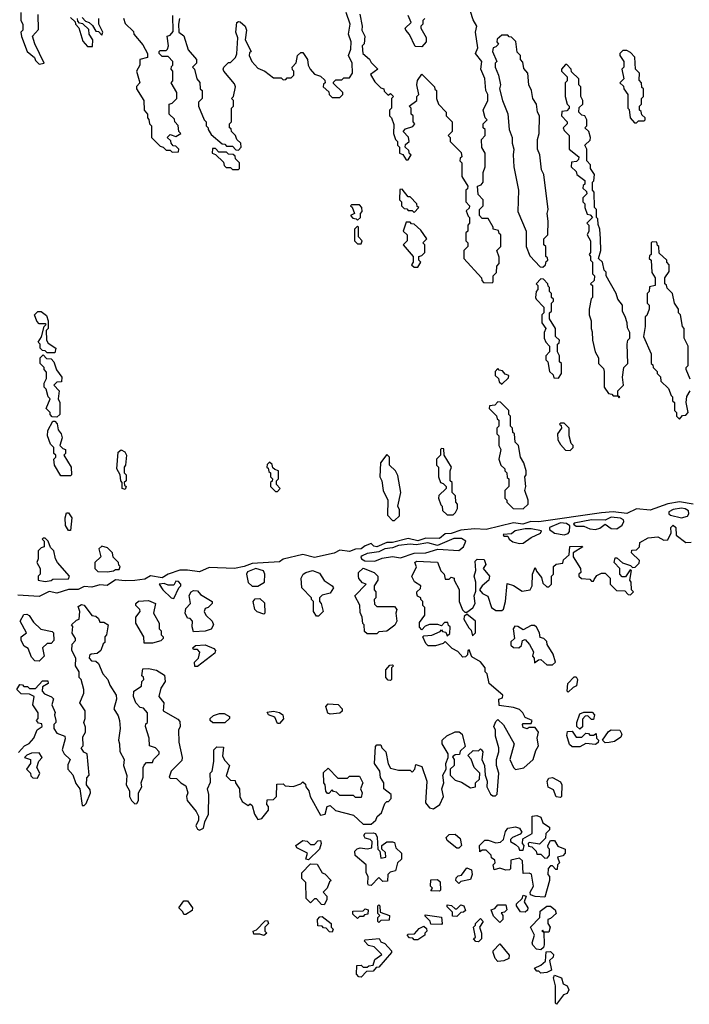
# Model space of a CAD drawing. Extents: x 2769579 to 2883812, y 684207 to 828660.
# Tile 65 of 256: x 2807565 to 2810995, y 692800 to 697849. Entities that reach past the tile are written whole.
import ezdxf

# ---------------------------------------------------------------- set-up
doc = ezdxf.new("R2010")
doc.units = 0

msp = doc.modelspace()

# ---------------------------------------------------------------- linework, layer by layer
at = {"layer": '0CON02XD'}
for points in [[(2809985, 696500), (2809990, 696505), (2809990, 696535), (2810008.3, 696551.7), (2810010, 696585), (2810021.7, 696598.3), (2810021.7, 696631.7), (2810010, 696665), (2810030, 696685), (2810030, 696745), (2810021.7, 696751.7), (2810018.3, 696768.3), (2809990, 696775), (2809990, 696785), (2809965, 696830), (2809935, 696830), (2809920, 696845), (2809920, 696875), (2809940, 696895), (2809940, 696925), (2809913, 696953), (2809910, 696995), (2809928.3, 697001.7), (2809940, 697015), (2809940, 697065), (2809950, 697095), (2809950, 697165), (2809933, 697193), (2809930, 697235), (2809950, 697255), (2809950, 697285), (2809940, 697295), (2809940, 697315), (2809960, 697335), (2809950, 697345), (2809940, 697385), (2809962.5, 697435), (2809962.5, 697465), (2809952.5, 697485), (2809947, 697547), (2809927.5, 697595), (2809932.5, 697635), (2809900, 697675), (2809912.5, 697705), (2809900, 697785), (2809907.5, 697815), (2809888.3, 697848.3), (2809875, 697890)], [(2807570, 697885), (2807570, 697845), (2807580, 697825), (2807580, 697795), (2807570, 697785), (2807573, 697763), (2807602.5, 697685), (2807640, 697655), (2807645, 697640), (2807665, 697620), (2807690, 697625), (2807642.5, 697725), (2807630, 697765), (2807661.7, 697798.3), (2807660, 697875)], [(2807825, 697860), (2807848.3, 697838.3), (2807850, 697825), (2807867.5, 697807.5), (2807888.3, 697738.3), (2807911.7, 697711.7), (2807938.3, 697711.7), (2807940, 697745), (2807920, 697775), (2807918.3, 697798.3), (2807888.3, 697828.3), (2807871.7, 697831.7), (2807861.7, 697841.7), (2807860, 697855)], [(2807885, 697860), (2807901.7, 697841.7), (2807920, 697835), (2807938.3, 697818.3), (2807955, 697790), (2807968.3, 697788.3), (2807985, 697770), (2807990, 697785), (2807970, 697825), (2807970, 697855)], [(2808096, 697856), (2808105, 697830), (2808148.3, 697788.3), (2808150, 697775), (2808195, 697720), (2808220, 697675), (2808220, 697655), (2808180, 697645), (2808180, 697615), (2808162.5, 697585), (2808180, 697525), (2808163, 697507), (2808163.3, 697495), (2808200, 697435), (2808202.5, 697385), (2808220, 697365), (2808220, 697345), (2808227, 697337), (2808230, 697315), (2808240, 697305), (2808240, 697245), (2808285, 697200), (2808300, 697195), (2808315, 697180), (2808335, 697180), (2808345, 697170), (2808378.3, 697171.7), (2808380, 697185), (2808365, 697200), (2808351.7, 697201.7), (2808340, 697215), (2808338.3, 697228.3), (2808320, 697245), (2808335, 697260), (2808365, 697250), (2808390, 697265), (2808380, 697275), (2808377, 697307), (2808360, 697325), (2808358.3, 697338.3), (2808330, 697365), (2808330, 697415), (2808345, 697420), (2808370, 697445), (2808370, 697475), (2808340, 697525), (2808350, 697535), (2808350, 697585), (2808340, 697595), (2808341.7, 697608.3), (2808350, 697615), (2808350, 697635), (2808325, 697660), (2808295, 697660), (2808280, 697675), (2808280, 697685), (2808285, 697690), (2808315, 697690), (2808321.7, 697698.3), (2808327.5, 697715), (2808320, 697765), (2808335, 697770), (2808351.7, 697788.3), (2808349.3, 697870.7)], [(2808383.3, 697855), (2808377.5, 697825), (2808380, 697785), (2808405.8, 697765.8), (2808427.5, 697695), (2808470, 697645), (2808470, 697625), (2808455, 697610), (2808450, 697605), (2808460, 697595), (2808472.5, 697545), (2808487, 697527), (2808490, 697495), (2808500, 697485), (2808500, 697445), (2808480, 697425), (2808480, 697405), (2808510, 697335), (2808520, 697325), (2808520, 697305), (2808530, 697295), (2808530, 697285), (2808545, 697260), (2808601.7, 697211.7), (2808615, 697210), (2808625, 697200), (2808655, 697200), (2808671.7, 697181.7), (2808685, 697180), (2808700, 697195), (2808697.5, 697215), (2808677.5, 697235), (2808670, 697255), (2808650, 697275), (2808648.3, 697288.3), (2808640, 697295), (2808640, 697315), (2808650, 697325), (2808650, 697395), (2808660, 697405), (2808660, 697435), (2808650, 697445), (2808660, 697455), (2808670, 697505), (2808665, 697520), (2808610, 697585), (2808607.5, 697595), (2808610, 697605), (2808635, 697630), (2808645, 697630), (2808670, 697655), (2808677, 697673), (2808682.5, 697755), (2808671.2, 697785), (2808676.4, 697833.6), (2808685, 697840), (2808695, 697837.5), (2808720, 697815), (2808726.7, 697795), (2808720, 697745), (2808750, 697685), (2808741.7, 697678.3), (2808740, 697665), (2808753.9, 697633.9), (2808785, 697600), (2808820, 697585), (2808865, 697550), (2808905, 697550), (2808915, 697540), (2808928.3, 697541.7), (2808935, 697550), (2808955, 697550), (2808970, 697565), (2808970, 697585), (2808961.7, 697591.7), (2808960, 697605), (2808981.7, 697628.3), (2808987.5, 697665), (2809005, 697680), (2809015, 697680), (2809040, 697645), (2809042.5, 697615), (2809052.5, 697595), (2809075, 697570), (2809105, 697560), (2809128.3, 697538.3), (2809130, 697525), (2809121.7, 697518.3), (2809120, 697505), (2809148.3, 697478.3), (2809150, 697465), (2809165, 697450), (2809205, 697450), (2809220, 697465), (2809220, 697475), (2809171.7, 697521.7), (2809171.7, 697528.3), (2809185, 697540), (2809215, 697540), (2809225, 697550), (2809255, 697550), (2809270, 697575), (2809267.5, 697625), (2809250, 697665), (2809261.7, 697698.3), (2809262.5, 697735), (2809250, 697775), (2809257.5, 697825), (2809237.5, 697885)], [(2809307, 697877), (2809320, 697815), (2809317.5, 697795), (2809332.5, 697765), (2809330, 697725), (2809320, 697715), (2809322.5, 697675), (2809356.4, 697646.4), (2809365, 697630), (2809400, 697595), (2809362.5, 697567.5), (2809385, 697530), (2809415, 697500), (2809430, 697495), (2809431.7, 697481.7), (2809451.7, 697461.7), (2809465, 697470), (2809480, 697455), (2809470, 697445), (2809470, 697395), (2809460, 697385), (2809460, 697355), (2809470, 697345), (2809481.7, 697311.7), (2809480, 697265), (2809490, 697235), (2809500, 697225), (2809500, 697205), (2809510, 697195), (2809510, 697165), (2809528.3, 697158.3), (2809545, 697130), (2809555, 697130), (2809570, 697155), (2809561.7, 697161.7), (2809558.3, 697178.3), (2809540, 697195), (2809541.7, 697208.3), (2809560, 697225), (2809557, 697247), (2809530, 697275), (2809541.7, 697288.3), (2809578.3, 697301.7), (2809590, 697315), (2809580, 697325), (2809580, 697355), (2809570, 697365), (2809570, 697395), (2809560, 697405), (2809600, 697435), (2809600, 697455), (2809610, 697465), (2809600, 697515), (2809603, 697537), (2809625, 697570), (2809690, 697505), (2809691.7, 697491.7), (2809700, 697485), (2809700, 697445), (2809710, 697415), (2809750, 697375), (2809750, 697355), (2809780, 697325), (2809780, 697275), (2809760, 697255), (2809770, 697245), (2809770, 697225), (2809827, 697167), (2809830, 697145), (2809821.7, 697138.3), (2809820, 697125), (2809830, 697115), (2809830, 697045), (2809860, 696995), (2809858.3, 696981.7), (2809850, 696975), (2809850, 696915), (2809870, 696895), (2809868.3, 696881.7), (2809851.7, 696868.3), (2809861.7, 696841.7), (2809870, 696835), (2809870, 696805), (2809860, 696795), (2809860, 696765), (2809850, 696755), (2809850, 696715), (2809860, 696705), (2809860, 696685), (2809840, 696665), (2809840, 696625), (2809930, 696525), (2809931.7, 696511.7), (2809941.7, 696501.7), (2809985, 696500)], [(2809640, 697855), (2809630, 697845), (2809630, 697825), (2809620, 697815), (2809620, 697805), (2809647, 697757), (2809647.5, 697735), (2809625, 697710), (2809591.7, 697711.7), (2809562.5, 697772.5), (2809542.5, 697795), (2809540, 697805), (2809570, 697835), (2809555, 697870)], [(2810245, 696580), (2810258.3, 696591.7), (2810261.7, 696608.3), (2810270, 696615), (2810268.3, 696628.3), (2810260, 696635), (2810260, 696685), (2810250, 696695), (2810250, 696725), (2810270, 696745), (2810272.5, 696815), (2810267.5, 696855), (2810272.5, 696875), (2810250, 697055), (2810238.3, 697078.3), (2810230, 697155), (2810217.5, 697185), (2810217.5, 697235), (2810226.7, 697265), (2810227.5, 697355), (2810217.5, 697375), (2810212.5, 697415), (2810193.3, 697445), (2810187.5, 697485), (2810172.5, 697515), (2810167.5, 697575), (2810148.3, 697598.3), (2810141.7, 697631.7), (2810130, 697645), (2810130, 697665), (2810113, 697683), (2810107, 697737), (2810085, 697760), (2810071.7, 697761.7), (2810065, 697770), (2810035, 697770), (2810011.7, 697748.3), (2810010, 697735), (2810017, 697723), (2810005, 697710), (2809990, 697705), (2809987.5, 697685), (2810010, 697635), (2810000, 697625), (2810000, 697605), (2810017.5, 697565), (2810027.5, 697515), (2810022.5, 697495), (2810037.5, 697435), (2810066.4, 697366.4), (2810072.5, 697285), (2810087.5, 697245), (2810087.5, 697215), (2810096.7, 697185), (2810092.5, 697155), (2810096.7, 697095), (2810120, 696975), (2810117.5, 696865), (2810160, 696765), (2810160, 696685), (2810178.3, 696638.3), (2810231.7, 696581.7), (2810245, 696580)], [(2810725, 697320), (2810735, 697330), (2810765, 697330), (2810770, 697335), (2810770, 697345), (2810751.7, 697361.7), (2810748.3, 697378.3), (2810740, 697385), (2810740, 697405), (2810750, 697415), (2810750, 697445), (2810760, 697455), (2810760, 697495), (2810751.7, 697501.7), (2810750, 697525), (2810738.3, 697538.3), (2810740, 697575), (2810720, 697595), (2810717, 697657), (2810695, 697680), (2810675, 697690), (2810655, 697690), (2810640, 697675), (2810640, 697665), (2810660, 697635), (2810660, 697605), (2810650, 697595), (2810660, 697545), (2810640, 697525), (2810658.3, 697508.3), (2810660, 697495), (2810680, 697465), (2810680, 697395), (2810687.5, 697387.5), (2810692.5, 697345), (2810715, 697320), (2810725, 697320)], [(2810635, 695910), (2810640, 695915), (2810630, 695920), (2810630, 695945), (2810657.5, 695975), (2810652.5, 696015), (2810660, 696065), (2810680, 696085), (2810677.5, 696185), (2810680, 696205), (2810690, 696215), (2810690, 696245), (2810678.3, 696268.3), (2810677.5, 696295), (2810667, 696327), (2810653, 696353), (2810652.5, 696385), (2810630, 696415), (2810620, 696445), (2810570, 696535), (2810570, 696555), (2810560, 696565), (2810550, 696605), (2810530, 696625), (2810542.5, 696665), (2810540, 696725), (2810537.5, 696775), (2810528.3, 696798.3), (2810527, 696827), (2810520, 696835), (2810520, 696875), (2810510, 696885), (2810507.5, 696965), (2810500, 696975), (2810500, 697015), (2810507, 697023), (2810510, 697055), (2810490, 697085), (2810490, 697105), (2810470, 697125), (2810470, 697185), (2810460, 697205), (2810488.3, 697231.7), (2810490, 697245), (2810480, 697275), (2810460, 697295), (2810470, 697305), (2810470, 697335), (2810460, 697355), (2810445, 697360), (2810430, 697375), (2810431.7, 697398.3), (2810450, 697415), (2810450, 697435), (2810440, 697455), (2810440, 697505), (2810430, 697515), (2810430, 697545), (2810391.7, 697581.7), (2810390, 697595), (2810368.3, 697618.3), (2810361.7, 697618.3), (2810340, 697595), (2810340, 697585), (2810370, 697555), (2810370, 697535), (2810360, 697525), (2810360, 697455), (2810370, 697415), (2810380, 697405), (2810380, 697395), (2810368.3, 697381.7), (2810341.7, 697378.3), (2810340, 697355), (2810370, 697325), (2810370, 697315), (2810350, 697295), (2810355, 697280), (2810380, 697255), (2810380, 697185), (2810430, 697145), (2810428.3, 697131.7), (2810418.3, 697121.7), (2810391.7, 697118.3), (2810390, 697095), (2810415, 697070), (2810420, 697055), (2810460, 697025), (2810460, 697005), (2810451.7, 696998.3), (2810450, 696985), (2810468.3, 696968.3), (2810470, 696955), (2810450, 696935), (2810450, 696915), (2810460, 696905), (2810460, 696885), (2810471.7, 696851.7), (2810488.3, 696848.3), (2810500, 696835), (2810470, 696805), (2810480, 696795), (2810480, 696765), (2810472.5, 696745), (2810490, 696715), (2810490, 696655), (2810482.5, 696645), (2810490, 696635), (2810490, 696615), (2810500, 696605), (2810500, 696545), (2810510, 696535), (2810508.3, 696511.7), (2810490, 696495), (2810500, 696485), (2810500, 696425), (2810493, 696417), (2810482.5, 696365), (2810482.5, 696335), (2810492.5, 696305), (2810492.5, 696265), (2810498.3, 696248.3), (2810500, 696205), (2810512.5, 696145), (2810530, 696115), (2810530, 696085), (2810555, 696060), (2810560, 696045), (2810560, 695965), (2810581.7, 695931.7), (2810598.3, 695928.3), (2810605, 695920), (2810630, 695920), (2810635, 695910)], [(2808685, 697080), (2808690, 697085), (2808690, 697115), (2808670, 697135), (2808668.3, 697148.3), (2808658.3, 697158.3), (2808635, 697160), (2808625, 697170), (2808585, 697170), (2808568.3, 697188.3), (2808551.7, 697188.3), (2808550, 697165), (2808568.3, 697158.3), (2808608.3, 697118.3), (2808611.7, 697101.7), (2808621.7, 697091.7), (2808645, 697090), (2808655, 697080), (2808685, 697080)], [(2809585, 696860), (2809610, 696885), (2809601.7, 696891.7), (2809600, 696905), (2809565, 696940), (2809555, 696940), (2809525, 696980), (2809511.7, 696978.3), (2809510, 696925), (2809520, 696915), (2809520, 696895), (2809535, 696880), (2809548.3, 696878.3), (2809555, 696870), (2809575, 696870), (2809585, 696860)], [(2809295, 696820), (2809310, 696835), (2809310, 696855), (2809320, 696865), (2809317.5, 696885), (2809305, 696900), (2809265, 696900), (2809260, 696895), (2809268.3, 696888.3), (2809280, 696855), (2809260, 696845), (2809271.7, 696831.7), (2809288.3, 696828.3), (2809295, 696820)], [(2809315, 696700), (2809320, 696715), (2809300, 696735), (2809300, 696785), (2809295, 696790), (2809280, 696775), (2809280, 696715), (2809295, 696700), (2809315, 696700)], [(2809605, 696580), (2809620, 696605), (2809610, 696615), (2809610, 696635), (2809625, 696640), (2809640, 696655), (2809640, 696695), (2809630, 696705), (2809650, 696725), (2809619.3, 696769.3), (2809585, 696800), (2809571.7, 696801.7), (2809565, 696810), (2809545, 696810), (2809530, 696765), (2809550, 696745), (2809550, 696715), (2809530, 696695), (2809580, 696635), (2809580, 696605), (2809571.7, 696591.7), (2809585, 696580), (2809605, 696580)], [(2811000, 696005), (2810980, 696055), (2810980, 696065), (2810990, 696075), (2810990, 696175), (2810970, 696215), (2810970, 696265), (2810960, 696275), (2810950, 696335), (2810940, 696345), (2810940, 696365), (2810920, 696395), (2810910, 696445), (2810881.7, 696471.7), (2810878.3, 696488.3), (2810870, 696495), (2810870, 696525), (2810891.7, 696558.3), (2810891.7, 696591.7), (2810880, 696605), (2810880, 696615), (2810841.7, 696651.7), (2810840, 696685), (2810831.7, 696691.7), (2810828.3, 696708.3), (2810805, 696710), (2810800, 696705), (2810800, 696645), (2810791.7, 696638.3), (2810790, 696625), (2810800, 696615), (2810803, 696553), (2810820, 696525), (2810820, 696485), (2810791.7, 696478.3), (2810790, 696455), (2810780, 696445), (2810780, 696395), (2810790, 696385), (2810790, 696365), (2810778.3, 696331.7), (2810770, 696325), (2810770, 696275), (2810760, 696225), (2810800, 696135), (2810800, 696085), (2810808.3, 696078.3), (2810810, 696065), (2810830, 696045), (2810830, 696035), (2810848.3, 696018.3), (2810850, 695995), (2810888.3, 695958.3), (2810901.7, 695921.7), (2810910, 695915), (2810910, 695895), (2810920, 695885), (2810920, 695845), (2810930, 695835), (2810930, 695815), (2810945, 695800)], [(2810325, 696010), (2810340, 696035), (2810340, 696085), (2810330, 696095), (2810330, 696125), (2810320, 696145), (2810320, 696185), (2810328.3, 696191.7), (2810330, 696205), (2810310, 696225), (2810310, 696265), (2810280, 696315), (2810280, 696345), (2810290, 696355), (2810290, 696395), (2810300, 696405), (2810300, 696415), (2810290, 696425), (2810290, 696445), (2810280, 696455), (2810280, 696475), (2810271.7, 696481.7), (2810270, 696495), (2810248.3, 696518.3), (2810235, 696520), (2810210, 696495), (2810220, 696485), (2810220, 696465), (2810210, 696455), (2810207.5, 696425), (2810210, 696415), (2810250, 696375), (2810250, 696345), (2810240, 696335), (2810240, 696295), (2810260, 696265), (2810252.5, 696245), (2810252.5, 696215), (2810260, 696195), (2810280, 696175), (2810280, 696145), (2810260, 696125), (2810260, 696105), (2810270, 696095), (2810280, 696045), (2810298.3, 696028.3), (2810301.7, 696011.7), (2810325, 696010)], [(2807745, 696140), (2807705, 696140), (2807695, 696150), (2807681.7, 696151.7), (2807670, 696165), (2807670, 696185), (2807660, 696195), (2807677, 696223), (2807690, 696275), (2807700, 696285), (2807695, 696290), (2807665, 696290), (2807653, 696303), (2807640, 696335), (2807658.3, 696351.7), (2807675, 696352.5), (2807701.7, 696331.7), (2807710, 696305), (2807710, 696265), (2807700, 696255), (2807702.5, 696205), (2807710, 696190), (2807750, 696165), (2807745, 696140)], [(2807755, 695810), (2807731.7, 695811.7), (2807720, 695825), (2807720, 695835), (2807700, 695855), (2807720, 695905), (2807710, 695915), (2807700, 695955), (2807690, 695965), (2807690, 695985), (2807701.7, 696008.3), (2807701.7, 696041.7), (2807690, 696055), (2807690, 696065), (2807670, 696085), (2807670, 696115), (2807685, 696130), (2807701.7, 696111.7), (2807725, 696110), (2807740, 696095), (2807753, 696053), (2807780, 696015), (2807778.3, 695991.7), (2807755, 695990), (2807740, 695975), (2807767.5, 695945), (2807762.5, 695905), (2807770, 695885), (2807770, 695825), (2807755, 695810)], [(2810035, 695980), (2810068.3, 696011.7), (2810070, 696025), (2810051.7, 696031.7), (2810038.3, 696048.3), (2810021.7, 696051.7), (2810015, 696060), (2810000, 696045), (2810000, 696025), (2810018.3, 696008.3), (2810021.7, 695991.7), (2810035, 695980)], [(2810945, 695800), (2810960, 695820), (2810978.3, 695821.7), (2810990, 695835), (2810980, 695885), (2810983, 695917), (2811000, 695945)], [(2810145, 695340), (2810170, 695365), (2810170, 695385), (2810152.5, 695435), (2810157.5, 695455), (2810152.5, 695505), (2810160, 695515), (2810160, 695535), (2810147, 695577), (2810130, 695605), (2810120, 695665), (2810103, 695683), (2810100, 695725), (2810091.7, 695731.7), (2810090, 695755), (2810080, 695765), (2810080, 695815), (2810070, 695825), (2810070, 695845), (2810028.3, 695888.3), (2810015, 695890), (2809998.3, 695871.7), (2809971.7, 695868.3), (2809970, 695855), (2810008.3, 695818.3), (2810011.7, 695801.7), (2810020, 695795), (2810020, 695765), (2810010, 695755), (2810010, 695725), (2810020, 695715), (2810020, 695665), (2810030, 695645), (2810020, 695595), (2810030, 695565), (2810050, 695545), (2810050, 695535), (2810060, 695525), (2810061.7, 695501.7), (2810070, 695495), (2810070, 695455), (2810050, 695435), (2810050, 695395), (2810060, 695385), (2810060, 695375), (2810093, 695343), (2810145, 695340)], [(2807825, 695510), (2807775, 695510), (2807742.5, 695565), (2807740, 695595), (2807750, 695605), (2807750, 695615), (2807740, 695625), (2807740, 695655), (2807723, 695673), (2807707.5, 695715), (2807708.3, 695741.7), (2807735, 695790), (2807745, 695790), (2807757, 695777), (2807762.5, 695745), (2807777.5, 695725), (2807782.5, 695705), (2807770, 695665), (2807785, 695650), (2807800, 695645), (2807800, 695625), (2807790, 695615), (2807827.5, 695555), (2807830, 695515), (2807825, 695510)], [(2810385, 695640), (2810400, 695655), (2810400, 695665), (2810390, 695675), (2810380, 695715), (2810380, 695755), (2810355, 695780), (2810335, 695780), (2810330, 695775), (2810338.3, 695768.3), (2810340, 695755), (2810320, 695725), (2810322.5, 695695), (2810335, 695670), (2810361.7, 695641.7), (2810385, 695640)], [(2808105, 695440), (2808090, 695445), (2808090, 695475), (2808082.5, 695485), (2808080, 695515), (2808062.5, 695545), (2808068.3, 695631.7), (2808085, 695642.5), (2808103, 695633), (2808112.5, 695615), (2808107.5, 695565), (2808100, 695555), (2808100, 695525), (2808110, 695515), (2808110, 695485), (2808100, 695475), (2808101.7, 695461.7), (2808110, 695455), (2808105, 695440)], [(2809485, 695280), (2809510, 695305), (2809510, 695335), (2809502.5, 695355), (2809517.5, 695425), (2809501.7, 695511.7), (2809490, 695535), (2809460, 695565), (2809460, 695605), (2809445, 695620), (2809413, 695577), (2809410, 695505), (2809420, 695485), (2809427.5, 695435), (2809450, 695385), (2809448.3, 695308.3), (2809475, 695280), (2809485, 695280)], [(2809785, 695310), (2809798.3, 695321.7), (2809807.5, 695342.5), (2809807.5, 695365), (2809800, 695375), (2809797, 695407), (2809780, 695425), (2809780, 695475), (2809770, 695485), (2809770, 695535), (2809777.5, 695555), (2809740, 695615), (2809738.3, 695648.3), (2809725, 695650), (2809720, 695645), (2809720, 695615), (2809700, 695595), (2809700, 695565), (2809710, 695555), (2809710, 695505), (2809720, 695475), (2809735, 695470), (2809750, 695455), (2809750, 695445), (2809711.7, 695408.3), (2809710, 695395), (2809721.7, 695361.7), (2809730, 695355), (2809731.7, 695331.7), (2809755, 695310), (2809785, 695310)], [(2808885, 695430), (2808900, 695445), (2808880, 695465), (2808880, 695485), (2808890, 695495), (2808890, 695535), (2808871.7, 695541.7), (2808861.7, 695551.7), (2808858.3, 695568.3), (2808845, 695580), (2808831.7, 695568.3), (2808830, 695555), (2808838.3, 695548.3), (2808841.7, 695531.7), (2808850, 695525), (2808850, 695505), (2808860, 695495), (2808858.3, 695481.7), (2808850, 695475), (2808850, 695455), (2808875, 695430), (2808885, 695430)], [(2811015.5, 695364.5), (2810945, 695377.1), (2810885, 695366.9), (2810795, 695334.5), (2810725, 695341.4), (2810675, 695317.3), (2810605, 695325.6), (2810545, 695320.8), (2810225, 695274), (2810183.9, 695276.1), (2810142.5, 695262.5), (2810095, 695268), (2809955, 695234.5), (2809895, 695238), (2809825, 695232), (2809775, 695214.3), (2809745, 695212), (2809715, 695188.1), (2809645, 695190.8), (2809605, 695175.7), (2809555, 695188), (2809475, 695167.5), (2809445, 695167.5), (2809395, 695145.8), (2809378.8, 695148.8), (2809365, 695162.5), (2809335, 695151.2), (2809314.2, 695135.8), (2809285, 695134.2), (2809255, 695121.4), (2809205, 695128.6), (2809175, 695113.1), (2809075, 695091.1), (2809015, 695105.8), (2808915, 695082), (2808895, 695069.2), (2808755, 695060.6), (2808715, 695044.5), (2808665, 695035.5), (2808535, 695039.2), (2808485, 695018), (2808425, 695026), (2808385, 695026.2), (2808325, 695006.2), (2808295, 694986.7), (2808235, 694997.5), (2808205, 694980), (2808155, 694973.1), (2808105, 694970.6), (2808055, 694976.2), (2808012.4, 694947.6), (2807975, 694950.6), (2807935, 694938.2), (2807895, 694941.9), (2807863.7, 694926.3), (2807815, 694926.9), (2807755, 694908.5), (2807715, 694916), (2807665, 694891.5), (2807555, 694898.6)], [(2807825, 695230), (2807815, 695230), (2807800, 695255), (2807797.5, 695295), (2807805, 695320), (2807815, 695320), (2807832.5, 695295), (2807825, 695230)], [(2810955, 695294), (2810986.2, 695303.8), (2810993.3, 695315), (2810990.7, 695330.7), (2810975, 695341.2), (2810955, 695344), (2810913.6, 695336.4), (2810890, 695325), (2810890, 695315), (2810898.3, 695308.3), (2810955, 695294)], [(2810355, 695206.9), (2810375, 695213.8), (2810382, 695225), (2810383, 695253), (2810365.7, 695265.7), (2810335, 695268.1), (2810280, 695245), (2810280, 695235), (2810305, 695216.2), (2810355, 695206.9)], [(2810515, 695234), (2810537.7, 695242.3), (2810565, 695262.5), (2810595, 695240), (2810625, 695237.5), (2810652.3, 695257.7), (2810660, 695275), (2810657.5, 695285), (2810643.3, 695293.3), (2810595, 695297.5), (2810565, 695282.5), (2810495, 695283.8), (2810405, 695267.5), (2810401.7, 695261.7), (2810415, 695252.5), (2810455, 695252.5), (2810485, 695238.8), (2810515, 695234)], [(2809725, 694740), (2809707.5, 694747.5), (2809665, 694747.5), (2809641.7, 694738.3), (2809625, 694720), (2809613, 694733), (2809613, 694757), (2809640, 694795), (2809640, 694835), (2809630, 694845), (2809630, 694865), (2809620, 694875), (2809620, 694885), (2809603.6, 694893.6), (2809600, 694905), (2809600, 694915), (2809618.3, 694931.7), (2809620, 694945), (2809587, 694967), (2809573.6, 694993.6), (2809597, 695043), (2809590, 695065), (2809598.3, 695071.7), (2809705, 695067.5), (2809723, 695023), (2809740, 695005), (2809745, 694980), (2809765, 694980), (2809775, 694990), (2809790, 694985), (2809790, 694975), (2809816.4, 694926.4), (2809816.7, 694865), (2809833, 694823), (2809845, 694810), (2809855, 694810), (2809886.4, 694833.6), (2809897.5, 694855), (2809892.5, 694895), (2809901.7, 694918.3), (2809902.5, 694965), (2809892.5, 694995), (2809902.5, 695025), (2809898.3, 695071.7), (2809908.3, 695081.7), (2809945, 695080), (2809952.5, 695055), (2809940, 695035), (2809972.5, 694995), (2809967.5, 694975), (2809933.6, 694946.4), (2809920, 694925), (2809936.4, 694906.4), (2809963, 694893), (2809981.2, 694835), (2810005, 694818.8), (2810035, 694820), (2810043.6, 694826.4), (2810053.8, 694865), (2810061.7, 694958.3), (2810095, 694947.5), (2810138.3, 694918.3), (2810180, 694925), (2810190, 694945), (2810192.5, 695005), (2810205, 695040), (2810211.7, 695021.7), (2810238.3, 694988.3), (2810245, 694960), (2810265, 694940), (2810275, 694940), (2810290, 694955), (2810290, 694995), (2810300, 695005), (2810300, 695045), (2810313, 695057), (2810348.3, 695061.7), (2810351.7, 695078.3), (2810380, 695105), (2810383, 695147), (2810445, 695150), (2810450, 695145), (2810400, 695115), (2810400, 695095), (2810437.5, 695035), (2810440, 695015), (2810430, 695005), (2810430, 694995), (2810443, 694983), (2810485, 694980), (2810495, 694970), (2810505, 694970), (2810508.3, 694978.3), (2810521.7, 694998.3), (2810545, 695010), (2810565, 695010), (2810590, 694985), (2810590, 694955), (2810621.7, 694921.7), (2810665, 694920), (2810681.7, 694901.7), (2810695, 694900), (2810710, 694915), (2810700, 694925), (2810697.5, 694965), (2810690, 694975), (2810700, 695025), (2810691.7, 695028.3), (2810668.3, 694991.7), (2810651.7, 694991.7), (2810640, 695005), (2810640, 695035), (2810610, 695065), (2810615, 695090), (2810625, 695090), (2810653, 695063), (2810695, 695050), (2810705, 695040), (2810718.3, 695041.7), (2810738.3, 695061.7), (2810740, 695075), (2810700, 695115), (2810701.7, 695128.3), (2810725, 695130), (2810740, 695145), (2810741.7, 695168.3), (2810785, 695192.5), (2810835, 695196.7), (2810865, 695180), (2810885, 695182.5), (2810903, 695217), (2810900, 695245), (2810913.6, 695256.4), (2810926.7, 695245), (2810927.5, 695205), (2810978.3, 695168.3), (2811005, 695170)], [(2810125, 695162.5), (2810145, 695164.2), (2810185, 695194), (2810232.5, 695215), (2810238.3, 695228.3), (2810185, 695238.8), (2810155, 695238.1), (2810102.5, 695227.5), (2810085, 695212.5), (2810041.7, 695208.3), (2810045, 695200), (2810065, 695200), (2810072.5, 695185), (2810092.1, 695172.1), (2810125, 695162.5)], [(2807695, 694967.5), (2807725, 694972.5), (2807735, 694980), (2807815, 694982.5), (2807820, 694995), (2807757.5, 695065), (2807747.5, 695085), (2807740, 695125), (2807721.7, 695141.7), (2807710, 695175), (2807695, 695190), (2807685, 695190), (2807680, 695185), (2807690, 695175), (2807690, 695145), (2807675, 695140), (2807660, 695125), (2807660, 695085), (2807652.5, 695065), (2807670, 695035), (2807670, 695005), (2807660, 694995), (2807660, 694975), (2807695, 694967.5)], [(2809385, 695072.5), (2809422.3, 695087.7), (2809475, 695096), (2809515, 695089.2), (2809585, 695113.1), (2809645.6, 695114.4), (2809707, 695133), (2809815, 695127.1), (2809838, 695145), (2809850, 695175), (2809828.3, 695188.3), (2809788.8, 695188.8), (2809705, 695152.5), (2809655, 695165.6), (2809595.5, 695155.5), (2809565, 695158.6), (2809505, 695152.5), (2809475, 695140), (2809435, 695135.8), (2809405, 695120), (2809345, 695110.8), (2809319.5, 695100.4), (2809313.3, 695095), (2809316.7, 695085), (2809333.4, 695073.4), (2809385, 695072.5)], [(2808015, 695017.5), (2808045, 695022.5), (2808055, 695030), (2808075, 695030), (2808080, 695045), (2808071.7, 695051.7), (2808070, 695065), (2808043, 695093), (2808040, 695115), (2808015, 695140), (2807985, 695150), (2807970, 695135), (2807980, 695095), (2807950, 695065), (2807950, 695035), (2807965, 695020), (2808015, 695017.5)], [(2808785, 694944), (2808818.8, 694965), (2808820, 695005), (2808813, 695023), (2808775, 695034), (2808731.7, 695018.3), (2808726.7, 695005), (2808735, 694963.3), (2808755, 694944), (2808785, 694944)], [(2809095, 694790), (2809085, 694790), (2809070, 694815), (2809070, 694865), (2809060, 694875), (2809060, 694885), (2809010, 694935), (2809007.5, 694985), (2809017.5, 695005), (2809030, 695015), (2809065, 695023.8), (2809100.3, 695010.3), (2809125, 694972.5), (2809166.1, 694946.1), (2809172.5, 694935), (2809155, 694907.5), (2809115, 694897.5), (2809100, 694885), (2809100, 694865), (2809110, 694855), (2809120, 694815), (2809095, 694790)], [(2809395, 694700), (2809345, 694700), (2809331.7, 694711.7), (2809330, 694745), (2809323, 694753), (2809320, 694785), (2809308.3, 694808.3), (2809307, 694847), (2809282.5, 694895), (2809340, 694955), (2809321.7, 694961.7), (2809303, 694983), (2809300, 694995), (2809300, 695015), (2809323.6, 695036.4), (2809380, 695015), (2809400, 694995), (2809400, 694975), (2809380, 694945), (2809380, 694925), (2809390, 694915), (2809390, 694885), (2809380, 694875), (2809381.7, 694851.7), (2809395, 694840), (2809485, 694840), (2809497.5, 694825), (2809492.5, 694805), (2809497.5, 694765), (2809486.4, 694743.6), (2809445, 694712.5), (2809405, 694710), (2809395, 694700)], [(2808355, 694880), (2808380, 694935), (2808390, 694945), (2808390, 694955), (2808378.3, 694968.3), (2808365, 694970), (2808355, 694950), (2808325, 694950), (2808305, 694957.5), (2808280, 694955), (2808297.5, 694925), (2808340, 694885), (2808355, 694880)], [(2808455, 694710), (2808447.5, 694735), (2808450, 694765), (2808438.3, 694778.3), (2808425, 694780), (2808412.5, 694805), (2808415, 694830), (2808440, 694855), (2808433.6, 694896.4), (2808442.5, 694915), (2808455, 694922.5), (2808475, 694920), (2808491.7, 694901.7), (2808550, 694865), (2808550, 694855), (2808530, 694835), (2808515, 694830), (2808510, 694815), (2808517.5, 694795), (2808550, 694765), (2808557.5, 694745), (2808546.4, 694723.6), (2808515, 694712.5), (2808455, 694710)], [(2808201.7, 694651.7), (2808200, 694685), (2808160, 694755), (2808160, 694785), (2808182.5, 694815), (2808180, 694825), (2808160, 694845), (2808160, 694855), (2808173.6, 694866.4), (2808225, 694870), (2808260, 694855), (2808250, 694805), (2808280, 694755), (2808280, 694725), (2808290, 694715), (2808290, 694695), (2808300, 694685), (2808300, 694675), (2808287, 694663), (2808245, 694652.5), (2808201.7, 694651.7)], [(2808815, 694800), (2808781.7, 694811.7), (2808770, 694825), (2808760, 694865), (2808771.7, 694878.3), (2808795, 694880), (2808818.3, 694858.3), (2808820, 694805), (2808815, 694800)], [(2807558.3, 694091.7), (2807590, 694125), (2807613, 694137), (2807637.5, 694165), (2807653.3, 694206.7), (2807680, 694225), (2807678.3, 694238.3), (2807661.7, 694241.7), (2807650, 694255), (2807660, 694265), (2807660, 694295), (2807632.5, 694335), (2807638.3, 694378.3), (2807615, 694390), (2807571.7, 694391.7), (2807550, 694415), (2807565, 694440), (2807578.3, 694438.3), (2807585, 694430), (2807605, 694430), (2807615, 694420), (2807645, 694420), (2807681.7, 694458.3), (2807708.3, 694458.3), (2807710, 694445), (2807681.7, 694428.3), (2807680, 694405), (2807691.7, 694391.7), (2807727, 694377), (2807737, 694367), (2807730, 694335), (2807746.4, 694296.4), (2807742.5, 694285), (2807750, 694255), (2807750, 694245), (2807740, 694235), (2807740, 694215), (2807755, 694190), (2807796.2, 694175), (2807798.3, 694161.7), (2807782.5, 694105), (2807792.5, 694085), (2807822.5, 694055), (2807811.7, 694028.3), (2807812, 694005), (2807836.1, 693976.1), (2807851.7, 693931.7), (2807872.5, 693905), (2807885, 693820), (2807895, 693820), (2807905, 693830), (2807927.5, 693885), (2807925, 693900), (2807907.5, 693925), (2807908.3, 693961.7), (2807920, 693975), (2807910, 694085), (2807893.6, 694093.6), (2807880, 694115), (2807890, 694125), (2807888.3, 694171.7), (2807902.5, 694195), (2807901.7, 694221.7), (2807892.5, 694245), (2807900, 694265), (2807900, 694305), (2807872.5, 694345), (2807892.5, 694395), (2807892.5, 694415), (2807880, 694465), (2807870, 694475), (2807870, 694505), (2807850, 694535), (2807852.5, 694575), (2807832.5, 694615), (2807833, 694647), (2807850, 694665), (2807850, 694675), (2807833, 694703), (2807837.5, 694737.5), (2807830, 694745), (2807855, 694770), (2807870, 694775), (2807872.5, 694815), (2807865, 694840), (2807880.7, 694849.3), (2807895, 694847.5), (2807933.6, 694793.6), (2807955, 694790), (2807968.3, 694778.3), (2807975, 694760), (2807995, 694760), (2808017.5, 694745), (2808010, 694695), (2808000, 694685), (2808000, 694655), (2807991.7, 694648.3), (2807980, 694615), (2807961.7, 694598.3), (2807930, 694595), (2807921.7, 694588.3), (2807920, 694575), (2807931.7, 694561.7), (2807955, 694560), (2807968.3, 694548.3), (2807990, 694495), (2808016.1, 694466.1), (2808026.4, 694436.4), (2808058.8, 694385), (2808061.2, 694365), (2808046.7, 694315), (2808069.5, 694279.6), (2808076.1, 694256.1), (2808080, 694215), (2808070, 694155), (2808076.7, 694135), (2808077, 694097), (2808100, 694055), (2808096.7, 694025), (2808113.6, 693973.6), (2808110, 693925), (2808126.7, 693895), (2808127.5, 693865), (2808137.5, 693845), (2808155, 693827.5), (2808165, 693830), (2808172.5, 693845), (2808172.5, 693885), (2808190, 693915), (2808187.5, 693935), (2808197.5, 693965), (2808197.5, 694015), (2808203, 694027), (2808215, 694040), (2808245, 694040), (2808250, 694055), (2808280, 694085), (2808280, 694095), (2808260, 694115), (2808230, 694125), (2808227.5, 694165), (2808210, 694225), (2808211.7, 694238.3), (2808220, 694245), (2808220, 694295), (2808198.3, 694318.3), (2808181.7, 694321.7), (2808160, 694345), (2808148.3, 694378.3), (2808150, 694405), (2808188.3, 694431.7), (2808190, 694455), (2808200, 694465), (2808198.3, 694478.3), (2808190, 694485), (2808195, 694520), (2808225, 694522.5), (2808265, 694512.5), (2808307, 694487), (2808310, 694455), (2808288.3, 694421.7), (2808278.3, 694378.3), (2808302.5, 694345), (2808300, 694305), (2808375, 694262.5), (2808385, 694250), (2808386.1, 694223.9), (2808377.5, 694205), (2808380, 694145), (2808397.5, 694065), (2808395, 694050), (2808340, 693995), (2808330, 693965), (2808335, 693960), (2808368.3, 693958.3), (2808390, 693935), (2808415, 693920), (2808426, 693885), (2808420, 693865), (2808422.5, 693845), (2808468.8, 693788.8), (2808480, 693765), (2808480, 693745), (2808466.7, 693715), (2808475, 693697.5), (2808486.4, 693693.6), (2808506.7, 693703.3), (2808512.5, 693735), (2808532.5, 693775), (2808533.3, 693875), (2808527.5, 693905), (2808541.7, 693938.3), (2808540, 693985), (2808550, 693995), (2808560, 694045), (2808560, 694105), (2808575, 694120), (2808608.3, 694118.3), (2808603, 694073), (2808615, 694050), (2808640, 694025), (2808621.7, 693971.7), (2808645, 693950), (2808668.3, 693948.3), (2808670, 693935), (2808690, 693905), (2808692.5, 693865), (2808705, 693840), (2808735, 693820), (2808745, 693827.5), (2808755, 693820), (2808767.5, 693775), (2808785, 693747.5), (2808805, 693752.5), (2808840, 693795), (2808840, 693815), (2808830, 693825), (2808831.7, 693848.3), (2808865, 693850), (2808880, 693865), (2808881.7, 693928.3), (2808915, 693930), (2808925, 693920), (2808965, 693916.7), (2809005, 693930), (2809015, 693940), (2809028.3, 693928.3), (2809030, 693915), (2809046.7, 693895), (2809053.3, 693865), (2809105, 693770), (2809130, 693775), (2809140, 693815), (2809155, 693820), (2809183, 693793), (2809275, 693770), (2809324.1, 693724.1), (2809365, 693724), (2809390, 693745), (2809397, 693763), (2809418.3, 693781.7), (2809435, 693830), (2809445, 693840), (2809455, 693840), (2809467.5, 693855), (2809467.5, 693875), (2809430, 693905), (2809430, 693935), (2809413, 693963), (2809410, 693995), (2809382.5, 694035), (2809388.3, 694121.7), (2809395, 694130), (2809415, 694130), (2809420, 694115), (2809440, 694095), (2809453, 694033), (2809465, 694010), (2809505, 694000), (2809565, 694000), (2809575, 693990), (2809590, 694005), (2809595, 694030), (2809625, 694020), (2809650, 693945), (2809643, 693833), (2809665, 693807.5), (2809685, 693802.5), (2809717.5, 693825), (2809736.7, 693865), (2809727.5, 693905), (2809737.5, 693935), (2809732.5, 693975), (2809750, 694005), (2809747.5, 694035), (2809760, 694065), (2809760, 694085), (2809730, 694135), (2809730, 694155), (2809753.9, 694176.1), (2809795, 694196.7), (2809816.4, 694196.4), (2809832.5, 694185), (2809847.5, 694122.5), (2809821.7, 694098.3), (2809818.3, 694081.7), (2809795, 694080), (2809781.7, 694068.3), (2809790, 694055), (2809790, 694025), (2809770, 694005), (2809770, 693975), (2809795, 693950), (2809828.3, 693938.3), (2809875, 693910), (2809900, 693915), (2809900, 693935), (2809920, 693955), (2809922.5, 693985), (2809892.5, 694015), (2809877, 694057), (2809860, 694075), (2809888.3, 694101.7), (2809915, 694100), (2809925, 694110), (2809930, 694105), (2809937.5, 694095), (2809932.5, 694055), (2809946.7, 694025), (2809950, 693975), (2809960, 693945), (2809957.5, 693915), (2809977, 693877), (2809988.3, 693868.3), (2810001.7, 693868.3), (2810011.7, 693878.3), (2810020, 693985), (2810007.5, 694025), (2810007.5, 694055), (2810020, 694095), (2810020, 694115), (2810002.5, 694175), (2810002.5, 694205), (2809993.3, 694225), (2810005, 694250), (2810015, 694260), (2810043, 694233), (2810097.5, 694135), (2810076.2, 694055), (2810093.9, 694013.9), (2810105, 694003.3), (2810147.7, 694012.3), (2810196.2, 694055), (2810208.3, 694101.7), (2810222.5, 694125), (2810216.2, 694165), (2810222.5, 694195), (2810205, 694220), (2810175, 694220), (2810165, 694212.5), (2810145, 694220), (2810140, 694235), (2810145, 694240), (2810185, 694240), (2810190, 694255), (2810155, 694270), (2810142.5, 694295), (2810125, 694312.5), (2810095, 694322.5), (2810021.7, 694331.7), (2810020, 694365), (2810038.3, 694371.7), (2810040, 694385), (2809970, 694445), (2809960, 694495), (2809950, 694505), (2809950, 694525), (2809926.4, 694556.4), (2809881.7, 694581.7), (2809868.3, 694618.3), (2809860, 694615), (2809858.3, 694591.7), (2809848.3, 694581.7), (2809835, 694580), (2809809.3, 694609.3), (2809780, 694625), (2809745, 694660), (2809735, 694650), (2809695, 694637.5), (2809658.3, 694638.3), (2809645, 694650), (2809630, 694685), (2809635, 694690), (2809677, 694693), (2809718.3, 694711.7), (2809725, 694720), (2809731.7, 694711.7), (2809748.3, 694708.3), (2809755, 694690), (2809768.3, 694701.7), (2809770, 694735), (2809761.7, 694741.7), (2809758.3, 694758.3), (2809741.7, 694758.3), (2809725, 694740)], [(2807665, 694560), (2807641.7, 694561.7), (2807625, 694580), (2807607.5, 694625), (2807587, 694637), (2807572.5, 694665), (2807572.5, 694685), (2807600, 694705), (2807566.2, 694765), (2807585, 694798.8), (2807600.7, 694800.7), (2807613.9, 694793.9), (2807635, 694760), (2807673, 694723), (2807731.7, 694711.7), (2807737.5, 694705), (2807740, 694665), (2807725, 694650), (2807705, 694650), (2807681.7, 694628.3), (2807690, 694585), (2807665, 694560)], [(2809885, 694690), (2809900, 694705), (2809900, 694765), (2809855, 694800), (2809841.7, 694788.3), (2809840, 694775), (2809865, 694730), (2809878.3, 694718.3), (2809885, 694690)], [(2810295, 694540), (2810310, 694555), (2810297.5, 694595), (2810267.5, 694645), (2810265, 694660), (2810250, 694675), (2810231.7, 694681.7), (2810227.5, 694705), (2810213, 694733), (2810201.7, 694741.7), (2810185, 694742.5), (2810145, 694720), (2810117, 694737), (2810101.7, 694738.3), (2810092.5, 694725), (2810100, 694675), (2810081.7, 694658.3), (2810081.7, 694641.7), (2810095, 694630), (2810121.7, 694628.3), (2810135, 694640), (2810140, 694665), (2810155, 694670), (2810177.5, 694645), (2810197, 694607), (2810192.5, 694585), (2810200, 694575), (2810201.7, 694551.7), (2810223, 694567), (2810235, 694567.5), (2810265, 694540), (2810295, 694540)], [(2808461.7, 694531.7), (2808460, 694555), (2808480, 694575), (2808487.5, 694605), (2808475, 694620), (2808455, 694620), (2808451.7, 694628.3), (2808465, 694640), (2808515, 694642.5), (2808560, 694625), (2808567.5, 694615), (2808565, 694600), (2808475, 694532.5), (2808461.7, 694531.7)], [(2809465, 694460), (2809451.7, 694461.7), (2809440, 694475), (2809440, 694515), (2809461.7, 694538.3), (2809475, 694540), (2809480, 694535), (2809470, 694525), (2809470, 694465), (2809465, 694460)], [(2810375, 694400), (2810370, 694405), (2810372.5, 694445), (2810405, 694480), (2810415, 694480), (2810422.5, 694465), (2810417, 694433), (2810400, 694425), (2810375, 694400)], [(2809155, 694287.5), (2809143.3, 694293.3), (2809133, 694327), (2809145, 694340), (2809197, 694337), (2809217.5, 694315), (2809217, 694303), (2809205, 694292.5), (2809155, 694287.5)], [(2808615, 694242.5), (2808555, 694242.5), (2808540, 694255), (2808540, 694265), (2808558.3, 694281.7), (2808588.3, 694291.7), (2808611.7, 694291.7), (2808640, 694275), (2808640, 694265), (2808615, 694242.5)], [(2808895, 694240), (2808885, 694240), (2808871.7, 694271.7), (2808840, 694285), (2808831.7, 694298.3), (2808865, 694302.5), (2808895.8, 694295.8), (2808912.5, 694285), (2808917, 694263), (2808895, 694240)], [(2810435, 694210), (2810420, 694225), (2810420, 694245), (2810435, 694290), (2810455, 694297.5), (2810498.3, 694298.3), (2810510, 694285), (2810505, 694260), (2810495, 694260), (2810475, 694280), (2810461.7, 694278.3), (2810448.3, 694261.7), (2810447.5, 694222.5), (2810435, 694210)], [(2810565, 694140), (2810550, 694155), (2810580.7, 694199.3), (2810595, 694206.7), (2810640, 694205), (2810650, 694185), (2810645, 694170), (2810611.7, 694148.3), (2810585, 694142.5), (2810565, 694140)], [(2810435, 694120), (2810395, 694120), (2810381.7, 694131.7), (2810368.3, 694178.3), (2810370.7, 694199.3), (2810395, 694200), (2810415, 694170), (2810445, 694170), (2810465, 694190), (2810478.3, 694188.3), (2810485, 694180), (2810505, 694180), (2810518.3, 694188.3), (2810520, 694165), (2810530, 694155), (2810528.3, 694141.7), (2810515, 694132.5), (2810465, 694137.5), (2810435, 694120)], [(2807655, 693960), (2807667.5, 693985), (2807652.5, 694015), (2807663, 694047), (2807680, 694065), (2807665, 694090), (2807625, 694087.5), (2807601.7, 694078.3), (2807590, 694065), (2807620, 694055), (2807620, 694035), (2807600, 694005), (2807620, 693985), (2807621.7, 693971.7), (2807631.7, 693961.7), (2807655, 693960)], [(2809315, 693860), (2809285, 693860), (2809275, 693870), (2809205, 693870), (2809188.3, 693888.3), (2809171.7, 693891.7), (2809165, 693900), (2809148.3, 693881.7), (2809141.7, 693881.7), (2809133, 693893), (2809130, 693925), (2809122.5, 693935), (2809121.7, 693988.3), (2809145, 694010), (2809195, 693960), (2809245, 693960), (2809255, 693970), (2809305, 693970), (2809322.5, 693935), (2809310, 693905), (2809320, 693885), (2809315, 693860)], [(2810335, 693860), (2810313.6, 693863.6), (2810299.3, 693899.3), (2810273, 693913), (2810267.5, 693945), (2810275, 693960), (2810295, 693962.5), (2810335, 693940), (2810342.5, 693925), (2810340, 693865), (2810335, 693860)], [(2810255, 693350), (2810205, 693352.5), (2810181.7, 693361.7), (2810180, 693375), (2810197.5, 693405), (2810187.5, 693467.5), (2810175, 693472.5), (2810145, 693470), (2810140, 693535), (2810125, 693550), (2810081.7, 693538.3), (2810080, 693495), (2810075, 693490), (2810055, 693487.5), (2810025, 693497.5), (2809995, 693490), (2809990, 693515), (2810000, 693525), (2809998.3, 693538.3), (2809981.7, 693551.7), (2809980, 693565), (2809955, 693590), (2809935, 693590), (2809921.7, 693581.7), (2809920, 693615), (2809948.3, 693641.7), (2809965, 693642.5), (2810005, 693627.5), (2810028.3, 693631.7), (2810043.3, 693645), (2810054.1, 693685.9), (2810065, 693702.5), (2810105, 693710), (2810125, 693702.5), (2810137.5, 693682.5), (2810128.3, 693671.7), (2810090, 693655), (2810080, 693645), (2810080, 693635), (2810105, 693620), (2810120, 693605), (2810125, 693590), (2810145, 693590), (2810150, 693615), (2810140, 693625), (2810141.7, 693648.3), (2810190, 693675), (2810190, 693765), (2810215, 693767.5), (2810235, 693760), (2810245, 693730), (2810278.3, 693708.3), (2810280, 693695), (2810260, 693675), (2810258.3, 693651.7), (2810228.3, 693621.7), (2810175, 693630), (2810170, 693625), (2810171.7, 693611.7), (2810188.3, 693608.3), (2810210, 693585), (2810215, 693570), (2810235, 693570), (2810255, 693550), (2810268.3, 693551.7), (2810280, 693565), (2810280, 693595), (2810271.7, 693601.7), (2810270, 693615), (2810285, 693640), (2810305, 693640), (2810321.7, 693611.7), (2810360, 693595), (2810360, 693575), (2810348.3, 693561.7), (2810320, 693555), (2810330, 693525), (2810320, 693515), (2810318.3, 693491.7), (2810311.7, 693491.7), (2810295, 693510), (2810285, 693510), (2810273, 693497), (2810270, 693465), (2810280, 693455), (2810280, 693435), (2810255, 693350)], [(2809365, 693410), (2809351.7, 693411.7), (2809348.3, 693418.3), (2809350, 693455), (2809340, 693475), (2809340, 693515), (2809283.6, 693563.6), (2809282.5, 693585), (2809293, 693597), (2809308.3, 693601.7), (2809345, 693597.5), (2809368.3, 693601.7), (2809370, 693635), (2809360, 693645), (2809335, 693652.5), (2809327.5, 693665), (2809335, 693676.7), (2809375, 693680), (2809387.5, 693675), (2809396.4, 693656.4), (2809400, 693595), (2809410, 693585), (2809415, 693550), (2809440, 693555), (2809438.3, 693578.3), (2809420, 693595), (2809420, 693615), (2809445, 693632.5), (2809475, 693632.5), (2809485, 693630), (2809491.7, 693601.7), (2809520, 693575), (2809520, 693545), (2809500, 693525), (2809490, 693485), (2809463, 693477), (2809450, 693465), (2809448.3, 693431.7), (2809425, 693430), (2809405, 693450), (2809365, 693410)], [(2809815, 693600), (2809805, 693600), (2809755, 693640), (2809750, 693655), (2809765, 693670), (2809795, 693672.5), (2809820.7, 693650.7), (2809827.5, 693615), (2809815, 693600)], [(2809045, 693540), (2809030, 693545), (2809040, 693575), (2808985, 693602.5), (2808980, 693615), (2809015, 693640), (2809037, 693637), (2809055, 693620), (2809075, 693620), (2809091.7, 693638.3), (2809105, 693640), (2809110, 693625), (2809100, 693595), (2809045, 693540)], [(2809125, 693310), (2809111.7, 693311.7), (2809085, 693340), (2809075, 693340), (2809055, 693320), (2809033, 693343), (2809030, 693425), (2809010, 693445), (2809010, 693475), (2809055, 693520), (2809088.3, 693518.3), (2809113.6, 693473.6), (2809128.3, 693468.3), (2809160, 693435), (2809151.7, 693428.3), (2809140, 693395), (2809120, 693375), (2809137.5, 693355), (2809137.5, 693335), (2809125, 693310)], [(2809815, 693420), (2809800, 693435), (2809801.7, 693448.3), (2809811.7, 693458.3), (2809828.3, 693461.7), (2809855, 693500), (2809879.3, 693489.3), (2809882.5, 693465), (2809875, 693440), (2809825, 693430), (2809815, 693420)], [(2809715, 693380), (2809671.7, 693381.7), (2809680, 693395), (2809670, 693405), (2809671.7, 693438.3), (2809705, 693440), (2809718.3, 693428.3), (2809720, 693385), (2809715, 693380)], [(2810155, 693272.5), (2810130, 693275), (2810110, 693305), (2810110, 693315), (2810138.3, 693341.7), (2810145, 693360), (2810160, 693355), (2810150, 693325), (2810167.5, 693295), (2810167, 693283), (2810155, 693272.5)], [(2808415, 693260), (2808405, 693260), (2808400, 693275), (2808380, 693295), (2808405, 693330), (2808425, 693330), (2808450, 693295), (2808448.3, 693281.7), (2808415, 693260)], [(2809405, 693220), (2809400, 693225), (2809400, 693245), (2809410, 693255), (2809400, 693265), (2809400, 693305), (2809405, 693310), (2809410, 693305), (2809411.7, 693271.7), (2809460, 693255), (2809458.3, 693231.7), (2809415, 693230), (2809405, 693220)], [(2809805, 693250), (2809782.5, 693252.5), (2809781.7, 693271.7), (2809755, 693300), (2809755, 693310), (2809777, 693307), (2809795, 693290), (2809805, 693290), (2809825, 693310), (2809840, 693305), (2809848.3, 693281.7), (2809838.3, 693271.7), (2809825, 693270), (2809805, 693250)], [(2810025, 693220), (2809991.7, 693251.7), (2809980, 693285), (2809998.3, 693291.7), (2810015, 693310), (2810055, 693310), (2810060, 693285), (2810048.3, 693271.7), (2810031.7, 693268.3), (2810040, 693255), (2810040, 693235), (2810025, 693220)], [(2810235, 693080), (2810213, 693083), (2810193, 693103), (2810190, 693115), (2810202.5, 693155), (2810182.5, 693195), (2810230, 693245), (2810231.7, 693278.3), (2810265, 693302.5), (2810285, 693302.5), (2810307.5, 693285), (2810312.5, 693265), (2810285, 693240), (2810270, 693235), (2810270, 693215), (2810282.5, 693195), (2810275, 693170), (2810250, 693170), (2810245, 693180), (2810240, 693175), (2810250, 693170), (2810252.5, 693105), (2810248.3, 693091.7), (2810235, 693080)], [(2809165, 693170), (2809151.7, 693171.7), (2809135, 693190), (2809121.7, 693191.7), (2809115, 693200), (2809091.7, 693201.7), (2809090, 693235), (2809101.7, 693248.3), (2809115, 693250), (2809160, 693215), (2809160, 693195), (2809170, 693185), (2809165, 693170)], [(2809295, 693240), (2809271.7, 693261.7), (2809271.7, 693278.3), (2809325, 693280), (2809335, 693290), (2809350, 693285), (2809348.3, 693261.7), (2809331.7, 693258.3), (2809325, 693250), (2809305, 693250), (2809295, 693240)], [(2809725, 693210), (2809671.7, 693211.7), (2809667, 693227), (2809641.7, 693251.7), (2809641.7, 693258.3), (2809726.2, 693246.2), (2809730, 693215), (2809725, 693210)], [(2808815, 693152.5), (2808795, 693160), (2808765, 693160), (2808760, 693175), (2808778.3, 693181.7), (2808821.7, 693228.3), (2808835, 693230), (2808840, 693215), (2808820, 693195), (2808820, 693175), (2808830, 693165), (2808815, 693152.5)], [(2809605, 693130), (2809585, 693130), (2809578.3, 693138.3), (2809561.7, 693141.7), (2809550, 693155), (2809555, 693160), (2809588.3, 693161.7), (2809611.7, 693188.3), (2809635, 693200), (2809648.3, 693188.3), (2809650, 693175), (2809640, 693165), (2809640, 693155), (2809605, 693130)], [(2809915, 693120), (2809901.7, 693121.7), (2809890, 693135), (2809900, 693145), (2809890, 693195), (2809900, 693205), (2809900, 693215), (2809925, 693240), (2809940, 693225), (2809920, 693195), (2809930, 693165), (2809930, 693135), (2809915, 693120)], [(2809315, 692940), (2809301.7, 692941.7), (2809290, 692955), (2809291.7, 692998.3), (2809315, 693000), (2809325, 692990), (2809345, 692990), (2809353, 692997), (2809375, 693000), (2809385, 693030), (2809420, 693055), (2809380, 693095), (2809351.7, 693101.7), (2809330, 693125), (2809335, 693130), (2809407, 693137), (2809415, 693120), (2809435, 693112.5), (2809470, 693075), (2809470, 693065), (2809405, 692990), (2809391.7, 692988.3), (2809375, 692970), (2809341.7, 692968.3), (2809315, 692940)], [(2810015, 693020), (2810001.2, 693035), (2809990, 693065), (2809990, 693075), (2810025, 693110), (2810071.7, 693051.7), (2810070, 693035), (2810045, 693023.3), (2810015, 693020)], [(2810235, 692960), (2810225, 692970), (2810215, 692970), (2810202.5, 692985), (2810235, 693000), (2810258.3, 693021.7), (2810261.7, 693068.3), (2810285, 693070), (2810300, 693055), (2810298.3, 693041.7), (2810280, 693025), (2810290, 692975), (2810265, 692962.5), (2810235, 692960)], [(2810315, 692800), (2810310, 692805), (2810310, 692895), (2810300, 692935), (2810305, 692950), (2810340, 692935), (2810350, 692905), (2810370, 692895), (2810377.5, 692875), (2810370, 692855), (2810351.7, 692848.3), (2810315, 692800)]]:
    msp.add_lwpolyline(points, dxfattribs=at)

doc.saveas('drawing.dxf')
